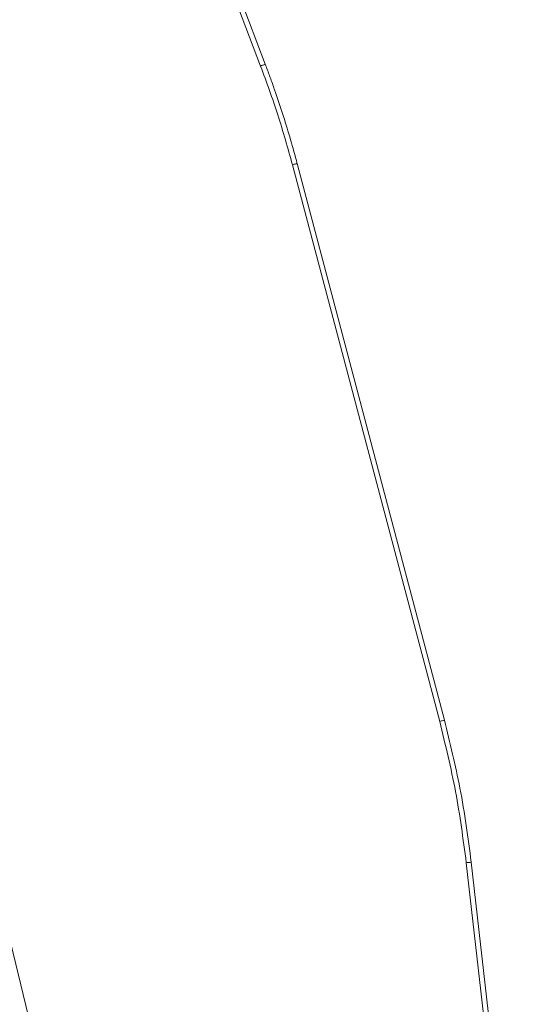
# Model space of a CAD drawing. Header units: millimetres. Extents: x -806 to 2023, y 502 to 1658.
# Tile 33 of 53: x 905 to 955, y 1076 to 1175. Entities that reach past the tile are written whole.
import ezdxf

# ---------------------------------------------------------------- set-up
doc = ezdxf.new("R2010")
doc.units = ezdxf.units.MM

# ---------------------------------------------------------------- blocks, each defined once
blk = doc.blocks.new('Drawing View12')
at = {"color": 7, "linetype": 'Continuous', "lineweight": 18}
for p, q in [((71.692, 141.687), (51.709, 194.21)), ((72.155, 141.865), (52.172, 194.387)), ((89.68, 75.867), (74.884, 131.765)), ((90.159, 75.995), (75.363, 131.893)), ((37.082, 92.483), (66.02, -26.037)), ((97.492, 16.606), (92.352, 61.679)), ((97.985, 16.662), (92.845, 61.736))]:
    blk.add_line(p, q, dxfattribs=at)
for points in [[(71.692, 141.687), (71.753, 141.71), (71.875, 141.756), (72.028, 141.815), (72.135, 141.856), (72.149, 141.862), (72.155, 141.865)], [(74.884, 131.765), (74.417, 133.44), (73.483, 136.789), (72.289, 140.054), (71.692, 141.687)], [(74.884, 131.765), (74.946, 131.782), (75.072, 131.815), (75.231, 131.857), (75.341, 131.887), (75.355, 131.891), (75.363, 131.893)], [(90.159, 75.995), (90.152, 75.993), (90.138, 75.989), (90.027, 75.959), (89.869, 75.917), (89.743, 75.884), (89.68, 75.867)], [(89.68, 75.867), (90.254, 73.526), (91.403, 68.846), (92.036, 64.068), (92.352, 61.679)], [(92.352, 61.679), (92.417, 61.686), (92.546, 61.701), (92.709, 61.72), (92.823, 61.733), (92.837, 61.735), (92.845, 61.736)]]:
    blk.add_open_spline(points, degree=3, dxfattribs=at)
for points, knots in [([(75.363, 131.893), (75.335, 131.998), (74.886, 133.686), (74.154, 136.167), (73.347, 138.572), (72.908, 139.824), (72.602, 140.678), (72.303, 141.472), (72.155, 141.865)], [0, 0, 0, 0, 0.031216, 0.49998, 0.740158, 0.757388, 0.879764, 1, 1, 1, 1]), ([(90.159, 75.995), (90.711, 73.728), (91.565, 70.223), (92.379, 65.449), (92.691, 62.96), (92.845, 61.736)], [0, 0, 0, 0, 0.481767, 0.745045, 1, 1, 1, 1])]:
    blk.add_open_spline(points, degree=3, knots=knots, dxfattribs=at)

msp = doc.modelspace()

# ---------------------------------------------------------------- block references
at = {"color": 7, "linetype": 'Continuous', "lineweight": 18}
msp.add_blockref('Drawing View12', (857.47, 1028.446), dxfattribs=at)

doc.saveas('drawing.dxf')
